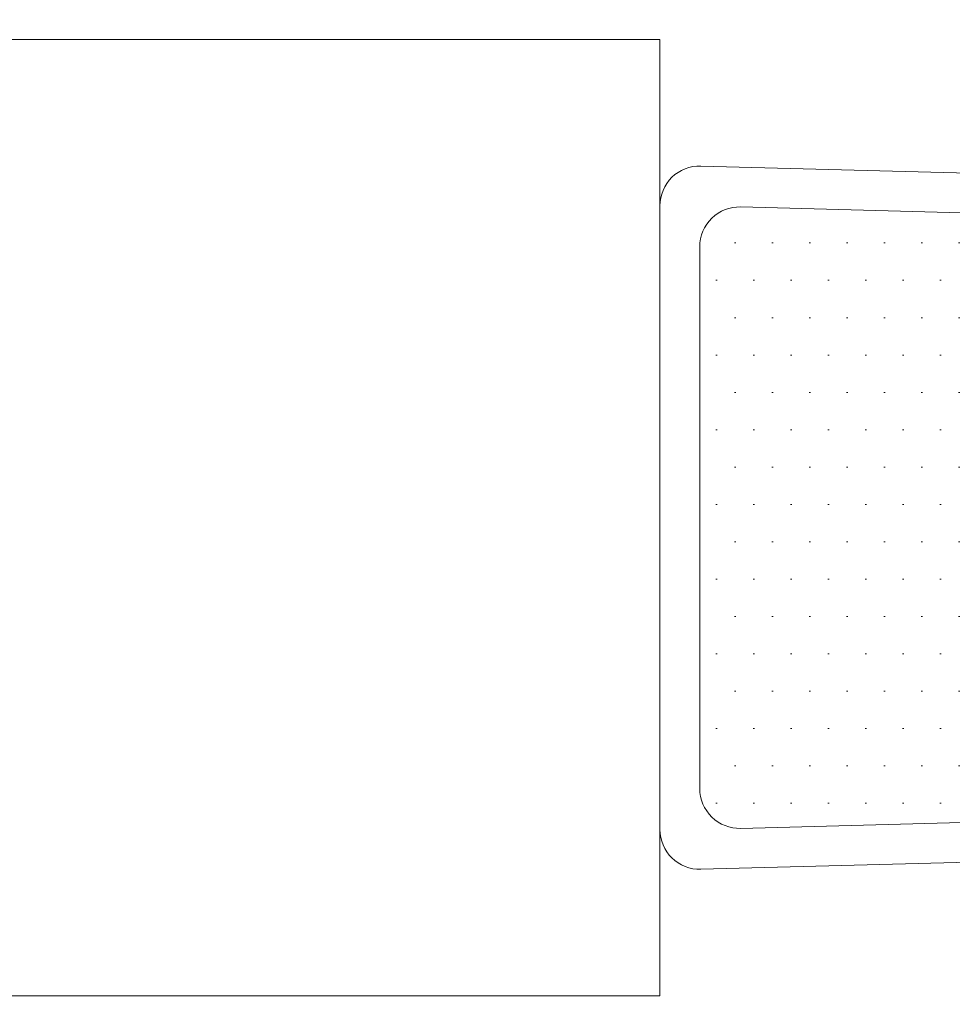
# Model space of a CAD drawing. Header units: millimetres. Extents: x -226731 to 126254, y -16359 to 60195.
# Tile 132 of 256: x -157199 to -156614, y 10913 to 11531. Entities that reach past the tile are written whole.
import ezdxf

# ---------------------------------------------------------------- set-up
doc = ezdxf.new("R2010")
doc.units = ezdxf.units.MM
doc.header["$LTSCALE"] = 0.1
doc.header["$MEASUREMENT"] = 0
doc.layers.get('0').update_dxf_attribs({"lineweight": 5})
for name, color, linetype, lineweight in [('0_CCE_ FF_SIDE WALL SPRINKLER', 6, 'Continuous', 0), ('FURNITURE', 36, 'Continuous', 9), ('SPRINKLER COVERAGE AREA', 1, 'Continuous', 9)]:
    doc.layers.add(name, color=color, linetype=linetype, lineweight=lineweight)
doc.layers.add('FIRE FIGHTING SERVICES', color=5, linetype='Continuous')

# ---------------------------------------------------------------- blocks, each defined once
blk = doc.blocks.new('A$Cd41b3340')
h = blk.add_hatch()
h.set_pattern_fill('DOTS', color=8, scale=375, angle=270)
h.paths.add_polyline_path([(-470, -325, 0.421994), (-494.99, -350.66), (-486.12, -685.66, 0.406475), (-461.13, -709.99), (-138.86, -709.99, 0.406487), (-113.87, -685.66), (-105.01, -350.66, 0.421983), (-130, -325)])
h.paths.add_polyline_path([(-461.13, 709.99, 0.406475), (-486.12, 685.66), (-494.99, 350.66, 0.421994), (-470, 325), (-130, 325, 0.421983), (-105.01, 350.66), (-113.87, 685.66, 0.406487), (-138.86, 709.99)])
at = {"color": 8}
for p, q in [((-486.12, 685.66), (-494.99, 350.66)), ((-105.01, 350.66), (-113.87, 685.66)), ((-470, 325), (-130, 325))]:
    blk.add_line(p, q, dxfattribs=at)
blk.add_lwpolyline([(-510.46, 710.66), (-520.67, 325.66, 0.421994), (-495.67, 300), (-104.33, 300, 0.421983), (-79.33, 325.66), (-89.52, 710.66, 0.406487), (-114.51, 734.99), (-485.47, 734.99, 0.406475)], format="xyb", close=True, dxfattribs=at)
blk.add_lwpolyline([(0, -300), (-600, -300), (-600, 300), (0, 300)], close=True, dxfattribs=at)
for centre, start, end in [((-470, 350), 178.4821, 270), ((-130, 350), 270, 1.51564)]:
    blk.add_arc(centre, 25, start, end, dxfattribs=at)
blk = doc.blocks.new('A$C2AD535C3')
at = {"layer": 'SPRINKLER COVERAGE AREA', "color": 1}
blk.add_circle((0, 0), 2500, dxfattribs=at)
blk = doc.blocks.new('G$C3584CA52')
at = {"layer": '0_CCE_ FF_SIDE WALL SPRINKLER', "color": 240, "xscale": -0.6, "yscale": 0.6, "zscale": 0.6}
blk.add_blockref('A$C2AD535C3', (5355.33, -9259), dxfattribs=at)

msp = doc.modelspace()

# ---------------------------------------------------------------- block references
at = {"layer": 'FIRE FIGHTING SERVICES'}
msp.add_blockref('G$C3584CA52', (-163018.33, 21220.5), dxfattribs=at)
at = {"layer": 'FURNITURE', "color": 8, "xscale": -1, "rotation": 270}
msp.add_blockref('A$Cd41b3340', (-157097.2, 11518.27), dxfattribs=at)

doc.saveas('drawing.dxf')
